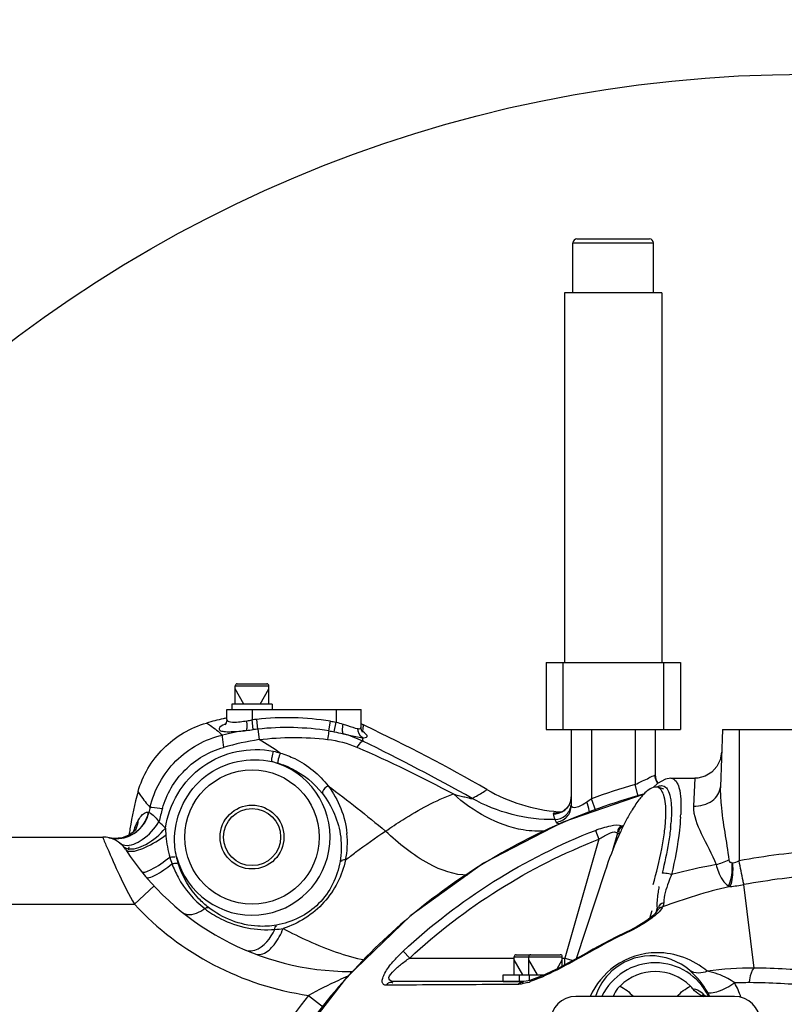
# Model space of a CAD drawing. Header units: millimetres. Extents: x 0 to 11890, y 0 to 8410.
# Tile 65 of 130: x 6290 to 6517, y 1920 to 2213. Entities that reach past the tile are written whole.
import ezdxf

# ---------------------------------------------------------------- set-up
doc = ezdxf.new("R2010")
doc.units = ezdxf.units.MM
doc.header["$LTSCALE"] = 653.95
doc.layers.get('0').update_dxf_attribs({"linetype": 'CONTINUOUS'})
for name, color, linetype in [('304103000010DXF_CONTINUOUS_LINE', 7, 'CONTINUOUS'), ('304103000011DXF_CONTINUOUS_LINE', 7, 'CONTINUOUS'), ('304104000090DXF_CONTINUOUS_LINE', 7, 'CONTINUOUS'), ('304104000091DXF_CONTINUOUS_LINE', 7, 'CONTINUOUS'), ('304105000422DXF_CONTINUOUS_LINE', 7, 'CONTINUOUS'), ('501023000001DXF_CONTINUOUS_LINE', 7, 'CONTINUOUS'), ('501023000027DXF_CONTINUOUS_LINE', 7, 'CONTINUOUS'), ('501023000270DXF_CONTINUOUS_LINE', 7, 'CONTINUOUS'), ('501038000002DXF_CONTINUOUS_LINE', 7, 'CONTINUOUS'), ('504021000002DXF_CONTINUOUS_LINE', 7, 'CONTINUOUS'), ('JISHUZILIAO_DXF_DIMENSION', 7, 'CONTINUOUS')]:
    doc.layers.add(name, color=color, linetype=linetype)
doc.styles.get("Standard").update_dxf_attribs({"font": 'txt', "width": 0.7})
doc.dimstyles.new('DIMSTYLE_5', dxfattribs={"dimtxt": 85, "dimasz": 60, "dimexe": 1, "dimexo": 0, "dimgap": 4.25, "dimtad": 0, "dimtih": 1, "dimtoh": 1, "dimdec": 1, "dimdsep": 46, "dimtxsty": 'Standard', "dimblk": '_FILLED', "dimblk1": '_FILLED', "dimblk2": '_FILLED', "dimcen": 0.09, "dimclrt": 5, "dimazin": 2, "dimtp": 0.5, "dimtm": 0.5, "dimtfac": 1, "dimtdec": 4, "dimtofl": 0, "dimtmove": 0, "dimatfit": 3, "dimldrblk": '_FILLED', "dimfxl": 1, "dimtolj": 1, "dimarcsym": 0})

# ---------------------------------------------------------------- blocks, each defined once
blk = doc.blocks.new('*D7')
at = {"layer": 'JISHUZILIAO_DXF_DIMENSION', "color": 2, "linetype": 'Continuous', "transparency": 16777216}
for start, end in [(100.6245, 170), (0, 68.9807)]:
    blk.add_arc((6523.72, 1804.68), 571.22, start, end, dxfattribs=at)
for points in [[(5964.94, 1964.58), (5961.17, 1903.87), (5984.42, 1960.08)], [(7081.8, 1864.07), (7094.94, 1804.68), (7101.77, 1865.12)]]:
    blk.add_solid(points, dxfattribs=at)
blk = doc.blocks.new('_FILLED')
at = {"color": 0, "linetype": 'ByBlock'}
blk.add_solid([(0, 0), (-1, 0.1667), (-1, -0.1667)], dxfattribs=at)

msp = doc.modelspace()

# ---------------------------------------------------------------- linework, layer by layer
at = {"color": 2, "linetype": 'Continuous'}
msp.add_circle((6523.715, 1804.677), 392, dxfattribs=at)
at = {"layer": '304103000010DXF_CONTINUOUS_LINE', "color": 7, "linetype": 'Continuous'}
for p, q in [((6498.715, 2001.677), (6498.119, 1984.585)), ((6498.715, 2001.677), (6548.715, 2001.677)), ((6483.406, 1987.177), (6490.484, 1987.177)), ((6479.398, 1985.61), (6478.155, 1984.389)), ((6479.127, 1947.488), (6479.123, 1947.48)), ((6439.549, 1926.677), (6400.787, 1926.677))]:
    msp.add_line(p, q, dxfattribs=at)
at = {"layer": '304103000010DXF_CONTINUOUS_LINE', "color": 9, "linetype": 'Continuous'}
for p, q in [((6503.715, 2001.677), (6503.715, 1962.598)), ((6490.484, 1987.177), (6490.123, 1978.901)), ((6468.856, 1973.029), (6469.319, 1973.148)), ((6468.856, 1973.029), (6469.322, 1973.138)), ((6461.936, 1969.015), (6451.803, 1933.677)), ((6460.903, 1971.676), (6461.936, 1969.015)), ((6467.511, 1970.859), (6466.035, 1965.71)), ((6500.57, 1955.151), (6500.664, 1954.895)), ((6500.972, 1954.966), (6500.664, 1954.895)), ((6508.176, 1930.686), (6505.113, 1955.53)), ((6479.278, 1948.577), (6478.871, 1947.157)), ((6470.205, 1941.174), (6470.108, 1941.378)), ((6403.723, 1935.742), (6405.65, 1933.677)), ((6460.416, 1936.083), (6460.301, 1936.286)), ((6405.65, 1933.677), (6436.746, 1933.677)), ((6451.069, 1933.677), (6451.803, 1933.677)), ((6451.803, 1933.677), (6454.292, 1932.963))]:
    msp.add_line(p, q, dxfattribs=at)
at = {"layer": '304103000010DXF_CONTINUOUS_LINE', "color": 7, "linetype": 'Continuous'}
for points in [[(6498.479, 1994.895), (6498.078, 1992.663), (6497.067, 1990.633), (6495.528, 1988.968), (6493.582, 1987.802), (6491.388, 1987.229), (6490.484, 1987.177)], [(6483.405, 1987.177), (6481.804, 1986.921), (6479.398, 1985.61)], [(6475.401, 1982.476), (6451.254, 1974.121), (6427.626, 1961.892), (6406, 1946.384), (6386.831, 1927.921), (6370.519, 1906.888), (6357.404, 1883.723), (6347.76, 1858.909), (6341.79, 1832.964)], [(6479.123, 1947.48), (6479.053, 1947.372), (6478.594, 1946.831), (6477.749, 1946.051), (6476.579, 1945.141), (6475.124, 1944.15), (6473.399, 1943.101), (6471.381, 1942.005), (6470.108, 1941.378)], [(6470.108, 1941.378), (6467.241, 1939.986), (6463.191, 1937.885), (6460.301, 1936.286)], [(6460.301, 1936.286), (6458.791, 1935.434), (6456.327, 1934.067), (6454.038, 1932.825), (6451.865, 1931.677), (6449.786, 1930.614), (6447.812, 1929.645), (6445.957, 1928.785), (6444.242, 1928.049), (6442.701, 1927.457), (6441.391, 1927.031), (6440.344, 1926.774), (6439.634, 1926.68), (6439.548, 1926.677)]]:
    msp.add_lwpolyline(points, dxfattribs=at)
at = {"layer": '304103000010DXF_CONTINUOUS_LINE', "color": 9, "linetype": 'Continuous'}
for points in [[(6501.66, 1961.975), (6501.709, 1961.981), (6501.76, 1961.989), (6501.812, 1961.999)], [(6500.57, 1955.151), (6500.702, 1955.083), (6500.836, 1955.021), (6500.972, 1954.966)]]:
    msp.add_lwpolyline(points, dxfattribs=at)
for centre, radius, start, end in [((6481.243, 1980.921), 4.165, 115.1687, 116.84244), ((6426.808, 1979.306), 59.569, 356.40883, 357.17715), ((6424.517, 1978.602), 59.091, 354.20266, 355.26056), ((6542.551, 1753.474), 212.699, 94.0893, 100.52036), ((6535.483, 1757.281), 207.828, 100.71284, 104.46831), ((6541.912, 1755.393), 203.492, 93.94566, 100.41866), ((6530.018, 1945.513), 51.035, 169.59068, 169.83722), ((6531.584, 1945.225), 52.628, 169.28544, 169.59041), ((6532.852, 1808.758), 146.487, 115.31944, 119.63594), ((6552.822, 1925.492), 101.351, 175.3676, 176.56274), ((6507.991, 1829.39), 101.296, 89.89505, 97.81121), ((6506.764, 1735.536), 195.155, 84.01144, 89.58535), ((6433.291, 1950.662), 25.389, 287.19438, 288.97403), ((6506.435, 1833.207), 93.145, 89.76092, 92.49577), ((6480.881, 1914.261), 24.621, 18.34429, 29.17772), ((6506.034, 1742.56), 183.793, 84.02343, 89.75386), ((6478.112, 1914.736), 18.414, 24.23117, 28.18041)]:
    msp.add_arc(centre, radius, start, end, dxfattribs=at)
for points, knots in [([(6483.42, 1987.177), (6484.64, 1987.177), (6486.096, 1984.295), (6486.355, 1980.669), (6486.38, 1977.904), (6486.305, 1976.372)], [0, 0, 0, 0, 0.3122863, 0.6072877, 1, 1, 1, 1]), ([(6482.061, 1984.298), (6482.196, 1984.149), (6482.774, 1983.337), (6483.053, 1982.355), (6483.212, 1981.582)], [0, 0, 0, 0, 0.2031966, 1, 1, 1, 1]), ([(6490.123, 1978.901), (6492.059, 1978.871), (6495.747, 1979.643), (6498.063, 1983.006), (6498.119, 1984.585)], [0, 0, 0, 0, 0.5506477, 1, 1, 1, 1]), ([(6498.119, 1984.585), (6498.057, 1982.829), (6498.467, 1975.525), (6499.948, 1968.369), (6500.675, 1962.883)], [0, 0, 0, 0, 0.2410436, 1, 1, 1, 1]), ([(6475.171, 1982.402), (6457.18, 1977.459), (6422.485, 1961.957), (6380.002, 1924.229), (6350.761, 1875.512), (6341.918, 1838.555), (6340.372, 1819.961)], [0, 0, 0, 0, 0.2499958, 0.4999931, 0.7499913, 1, 1, 1, 1]), ([(6483.212, 1981.582), (6483.32, 1981.061), (6483.683, 1978.454), (6483.579, 1975.807), (6483.407, 1973.719)], [0, 0, 0, 0, 0.2026293, 1, 1, 1, 1]), ([(6490.123, 1978.901), (6490.001, 1976.072), (6492.614, 1970.028), (6495.585, 1964.656), (6496.85, 1961.486)], [0, 0, 0, 0, 0.4534684, 1, 1, 1, 1]), ([(6486.26, 1975.575), (6486.179, 1974.288), (6485.642, 1968.551), (6484.57, 1962.873), (6483.558, 1958.517)], [0, 0, 0, 0, 0.2237354, 1, 1, 1, 1]), ([(6460.903, 1971.676), (6462.381, 1972.25), (6464.924, 1972.989), (6467.807, 1973.449), (6468.856, 1973.029)], [0, 0, 0, 0, 0.5838804, 1, 1, 1, 1]), ([(6468.856, 1973.029), (6468.33, 1972.783), (6467.487, 1972.284), (6467.508, 1971.424), (6467.564, 1971.214)], [0, 0, 0, 0, 0.7284791, 1, 1, 1, 1]), ([(6469.081, 1972.729), (6468.587, 1972.522), (6467.8, 1972.006), (6467.896, 1971.214), (6467.959, 1971.021)], [0, 0, 0, 0, 0.7244425, 1, 1, 1, 1]), ([(6468.856, 1973.029), (6468.922, 1973.015), (6469.046, 1972.986), (6469.17, 1972.953), (6469.227, 1972.937)], [0, 0, 0, 0, 0.5288231, 1, 1, 1, 1]), ([(6461.936, 1969.015), (6462.846, 1969.642), (6464.394, 1970.509), (6466.465, 1971.417), (6467.189, 1971.069)], [0, 0, 0, 0, 0.579187, 1, 1, 1, 1]), ([(6467.189, 1971.069), (6467.254, 1971.038), (6467.367, 1970.976), (6467.47, 1970.898), (6467.511, 1970.859)], [0, 0, 0, 0, 0.5619406, 1, 1, 1, 1]), ([(6467.511, 1970.859), (6467.603, 1970.798), (6467.822, 1970.711), (6468.054, 1970.724), (6468.167, 1970.747)], [0, 0, 0, 0, 0.4893386, 1, 1, 1, 1]), ([(6496.85, 1961.486), (6497.047, 1960.759), (6497.8, 1958.456), (6499.048, 1955.953), (6500.57, 1955.151)], [0, 0, 0, 0, 0.3044111, 1, 1, 1, 1]), ([(6500.57, 1955.151), (6500.789, 1955.528), (6501.613, 1957.717), (6501.721, 1960.093), (6501.66, 1961.975)], [0, 0, 0, 0, 0.1879317, 1, 1, 1, 1]), ([(6500.675, 1962.883), (6500.708, 1962.638), (6500.721, 1962.092), (6501.363, 1962.031), (6501.511, 1962.163)], [0, 0, 0, 0, 0.5554645, 1, 1, 1, 1]), ([(6500.972, 1954.966), (6501.474, 1955.803), (6501.893, 1958.239), (6501.913, 1960.599), (6501.812, 1961.999)], [0, 0, 0, 0, 0.4102023, 1, 1, 1, 1]), ([(6505.113, 1955.53), (6505.032, 1955.902), (6504.55, 1958.255), (6504.095, 1960.612), (6503.715, 1962.597)], [0, 0, 0, 0, 0.1584491, 1, 1, 1, 1]), ([(6480.974, 1958.977), (6480.933, 1958.978), (6480.862, 1958.977), (6480.791, 1958.971), (6480.76, 1958.965)], [0, 0, 0, 0, 0.5631344, 1, 1, 1, 1]), ([(6483.558, 1958.517), (6483.298, 1958.583), (6482.446, 1958.778), (6481.58, 1958.968), (6480.974, 1958.977)], [0, 0, 0, 0, 0.3069146, 1, 1, 1, 1]), ([(6483.558, 1958.517), (6483.251, 1957.749), (6482.256, 1955.032), (6481.276, 1952.197), (6481.258, 1950.116)], [0, 0, 0, 0, 0.2844082, 1, 1, 1, 1]), ([(6479.783, 1954.518), (6479.682, 1953.953), (6479.372, 1951.991), (6479.16, 1949.987), (6479.278, 1948.577)], [0, 0, 0, 0, 0.2886356, 1, 1, 1, 1]), ([(6480.913, 1948.888), (6480.828, 1948.703), (6480.323, 1947.859), (6479.609, 1947.166), (6479.027, 1946.655)], [0, 0, 0, 0, 0.2080105, 1, 1, 1, 1]), ([(6479.027, 1946.655), (6478.449, 1946.147), (6475.693, 1944.033), (6472.644, 1942.328), (6470.205, 1941.174)], [0, 0, 0, 0, 0.2218191, 1, 1, 1, 1]), ([(6398.739, 1925.603), (6398.445, 1925.602), (6397.817, 1925.684), (6397.327, 1926.638), (6397.612, 1927.858), (6398.568, 1929.941), (6400.651, 1932.677), (6402.633, 1934.725), (6403.723, 1935.742)], [0, 0, 0, 0, 0.0676607, 0.1297442, 0.2198024, 0.3449175, 0.6577826, 1, 1, 1, 1]), ([(6460.416, 1936.083), (6457.217, 1934.263), (6451.051, 1930.893), (6444.721, 1927.742), (6441.546, 1926.653)], [0, 0, 0, 0, 0.5230484, 1, 1, 1, 1]), ([(6494.224, 1929.746), (6490.17, 1933.202), (6480.125, 1937.012), (6466.42, 1932.561), (6460.931, 1925.794), (6459.36, 1922.268)], [0, 0, 0, 0, 0.392286, 0.7157351, 1, 1, 1, 1]), ([(6489.03, 1929.944), (6485.864, 1932.768), (6477.208, 1936.003), (6465.846, 1931.356), (6461.859, 1925.121), (6460.929, 1922.27)], [0, 0, 0, 0, 0.3757612, 0.7343452, 1, 1, 1, 1]), ([(6400.787, 1926.677), (6400.3, 1926.677), (6398.766, 1927.488), (6400.882, 1929.906), (6402.788, 1931.703), (6404.69, 1933.051), (6405.65, 1933.677)], [0, 0, 0, 0, 0.1402034, 0.3586596, 0.6702418, 1, 1, 1, 1]), ([(6494.343, 1923.432), (6493.897, 1924.264), (6492.41, 1926.664), (6490.425, 1928.701), (6489.03, 1929.944)], [0, 0, 0, 0, 0.3355051, 1, 1, 1, 1]), ([(6502.379, 1926.264), (6501.735, 1926.788), (6499.206, 1928.386), (6496.325, 1929.323), (6494.224, 1929.746)], [0, 0, 0, 0, 0.2789731, 1, 1, 1, 1]), ([(6506.823, 1926.352), (6506.832, 1926.793), (6506.963, 1928.3), (6507.427, 1929.899), (6508.176, 1930.686)], [0, 0, 0, 0, 0.2890264, 1, 1, 1, 1]), ([(6398.739, 1925.603), (6398.967, 1925.908), (6399.391, 1926.562), (6400.307, 1926.55), (6400.581, 1926.339)], [0, 0, 0, 0, 0.5235116, 1, 1, 1, 1]), ([(6437.815, 1925.832), (6434.295, 1925.809), (6421.269, 1925.726), (6408.244, 1925.652), (6398.739, 1925.603)], [0, 0, 0, 0, 0.2702757, 1, 1, 1, 1]), ([(6502.379, 1926.264), (6500.859, 1925.201), (6498.489, 1923.975), (6495.847, 1923.184), (6494.58, 1923.153), (6494.343, 1923.432)], [0, 0, 0, 0, 0.636004, 0.8743889, 1, 1, 1, 1])]:
    msp.add_open_spline(points, degree=3, knots=knots, dxfattribs=at)
for points in [[(6479.472, 1984.691), (6479.823, 1984.856), (6480.21, 1984.975), (6480.597, 1984.979)], [(6480.597, 1984.979), (6481.136, 1984.986), (6481.702, 1984.698), (6482.061, 1984.298)], [(6483.306, 1972.633), (6483.151, 1971.097), (6482.939, 1969.567), (6482.688, 1968.044)], [(6403.723, 1935.742), (6420.173, 1951.109), (6439.92, 1963.522), (6460.903, 1971.676)], [(6405.65, 1933.677), (6421.845, 1948.793), (6441.283, 1961), (6461.936, 1969.015)], [(6482.688, 1968.044), (6482.186, 1964.992), (6481.527, 1961.963), (6480.76, 1958.965)], [(6496.85, 1961.486), (6498.148, 1961.884), (6499.43, 1962.343), (6500.675, 1962.883)], [(6501.812, 1961.999), (6502.444, 1962.127), (6503.098, 1962.288), (6503.635, 1962.645)], [(6500.664, 1954.895), (6493.962, 1953.333), (6487.359, 1951.296), (6480.913, 1948.888)], [(6500.972, 1954.966), (6502.36, 1955.083), (6503.743, 1955.276), (6505.113, 1955.53)], [(6479.278, 1948.577), (6479.261, 1948.213), (6479.264, 1947.826), (6479.108, 1947.497)], [(6480.913, 1948.888), (6480.174, 1948.724), (6479.435, 1948.178), (6479.127, 1947.487)], [(6481.258, 1950.116), (6480.578, 1949.939), (6479.508, 1949.35), (6479.715, 1948.679)], [(6481.258, 1950.116), (6481.254, 1949.691), (6481.14, 1949.247), (6480.913, 1948.888)], [(6494.224, 1929.746), (6492.656, 1929.009), (6490.491, 1929.013), (6489.03, 1929.944)], [(6437.815, 1925.832), (6438.177, 1926.257), (6438.951, 1926.74), (6439.391, 1926.397)], [(6439.134, 1925.981), (6438.7, 1925.897), (6438.257, 1925.835), (6437.815, 1925.832)], [(6440.797, 1926.408), (6440.25, 1926.239), (6439.696, 1926.089), (6439.134, 1925.981)]]:
    msp.add_open_spline(points, degree=3, dxfattribs=at)
at = {"layer": '304103000011DXF_CONTINUOUS_LINE', "color": 7, "linetype": 'Continuous'}
for p, q in [((6351.215, 2004.665), (6351.215, 2007.677)), ((6351.218, 2007.677), (6391.213, 2007.677)), ((6391.215, 2002.257), (6391.215, 2007.677)), ((6392.469, 2002.754), (6391.868, 2003.037)), ((6392.463, 2002.741), (6391.868, 2003.037)), ((6453.715, 2001.677), (6453.715, 1979.022)), ((6478.715, 2001.677), (6478.715, 1988.178)), ((6228.715, 1969.677), (6314.299, 1969.677)), ((6316.109, 1969.47), (6316.15, 1969.46)), ((6316.109, 1969.47), (6316.151, 1969.46)), ((6388.055, 1929.677), (6388.654, 1929.677))]:
    msp.add_line(p, q, dxfattribs=at)
at = {"layer": '304103000011DXF_CONTINUOUS_LINE', "color": 9, "linetype": 'Continuous'}
for p, q in [((6358.715, 2007.677), (6358.715, 2004.549)), ((6383.715, 2007.677), (6383.715, 2003.868)), ((6359.081, 2001.642), (6358.715, 2004.549)), ((6360.442, 2001.801), (6360.127, 2004.714)), ((6381.562, 2001.286), (6382.02, 2004.172)), ((6360.442, 2001.801), (6360.786, 1998.67)), ((6383.142, 2001.003), (6383.715, 2003.868)), ((6459.715, 2001.677), (6459.715, 1981.088)), ((6472.715, 2001.677), (6472.715, 1985.276)), ((6473.675, 1981.879), (6472.715, 1985.276)), ((6461.017, 1977.499), (6459.715, 1981.088)), ((6327.929, 1977.057), (6328.022, 1977.032)), ((6333.062, 1970.321), (6333.093, 1969.91)), ((6329.533, 1955.132), (6323.681, 1949.677)), ((6228.715, 1949.677), (6323.681, 1949.677)), ((6388.055, 1929.677), (6388.055, 1929.1)), ((6375.526, 1922.574), (6379.952, 1919.052))]:
    msp.add_line(p, q, dxfattribs=at)
at = {"layer": '304103000011DXF_CONTINUOUS_LINE', "color": 7, "linetype": 'Continuous'}
for points in [[(6351.216, 2004.665), (6351.213, 2004.552), (6351.008, 2003.655), (6350.701, 2003.151), (6350.596, 2003.041)], [(6391.579, 2000.96), (6391.609, 2000.927), (6391.522, 2001.057), (6391.317, 2001.539), (6391.215, 2002.257)], [(6453.547, 1980.326), (6453.105, 1979.227), (6452.448, 1978.301), (6451.667, 1977.601), (6450.881, 1977.144), (6450.232, 1976.905), (6449.876, 1976.825), (6449.833, 1976.819)], [(6323.363, 1971.105), (6322.062, 1970.221), (6320.075, 1969.473), (6317.606, 1969.256), (6316.15, 1969.46)], [(6324.091, 1971.863), (6324.105, 1971.887), (6323.986, 1971.733), (6323.363, 1971.105)]]:
    msp.add_lwpolyline(points, dxfattribs=at)
for radius in [20, 9.5, 8.5]:
    msp.add_circle((6358.715, 1969.677), radius, dxfattribs=at)
for centre, radius, start, end in [((6369.71, 1917.664), 89.381, 102.64274, 105.92958), ((6369.806, 1917.252), 89.804, 102.01462, 102.64477), ((6374.968, 1967.149), 39.668, 65.23472, 65.7991), ((6374.977, 1967.17), 39.645, 64.78294, 65.23471), ((6178.745, 1550.498), 500.213, 60.02678, 64.70582), ((6483.715, 1988.388), 5, 182.38011, 212.91823), ((6411.431, 1958.489), 90.109, 164.07491, 171.27917), ((6453.984, 2028.048), 51, 265.38517, 266.6844), ((6411.483, 1958.481), 90.162, 171.27899, 172.50163), ((6314.299, 1961.677), 8, 33.05573, 90), ((6388.055, 2009.677), 80, 213.05573, 270)]:
    msp.add_arc(centre, radius, start, end, dxfattribs=at)
at = {"layer": '304103000011DXF_CONTINUOUS_LINE', "color": 9, "linetype": 'Continuous'}
for centre, radius, start, end in [((6368.919, 1923.413), 81.775, 96.17177, 97.1676), ((6369.032, 1922.047), 83.145, 81.01339, 96.14847), ((6370.814, 1908.755), 93.659, 98.48312, 102.91302), ((6355.572, 1993.11), 11.281, 115.25371, 116.75809), ((6369.202, 1920.835), 81.439, 96.17481, 97.13895), ((6369.061, 1921.883), 80.382, 81.05343, 96.15535), ((6384.576, 1992.355), 11.249, 51.43805, 52.27623), ((6404.045, 2000.31), 12.485, 174.96354, 176.13796), ((6403.541, 2000.357), 11.979, 171.76946, 174.97703), ((6402.724, 2000.479), 11.153, 166.74257, 171.78811), ((6375.685, 1904.847), 94.999, 99.02286, 105.53555), ((6150.87, 1657.849), 400.28, 57.29736, 58.37065), ((6376.017, 1965.482), 36.3, 64.39869, 74.18838), ((6392.218, 2003.066), 2.017, 247.36378, 251.78391), ((6383.222, 1990.35), 13.662, 51.63736, 52.24204), ((6407.373, 2000.377), 15.818, 184.11221, 187.84561), ((6102.505, 1406.967), 658.189, 60.740506, 63.93537), ((6358.715, 1969.677), 23.229, 194.75877, 75.24024), ((6523.715, 1804.677), 187.661, 105.7694, 109.94025), ((6483.716, 1988.18), 5.001, 204.72472, 210.78846), ((6448.696, 1981.615), 5.019, 341.19061, 359.9239), ((6421.665, 1957.149), 95.731, 167.10704, 168.0124), ((6426.43, 1951.985), 97.971, 164.50883, 166.90895), ((6451.018, 1939.227), 37.655, 91.48896, 91.73503), ((6348.955, 1962.153), 27.163, 158.62506, 158.96508), ((6347.777, 1962.616), 25.897, 157.61796, 158.63041), ((6317.424, 1975.202), 7.451, 333.21444, 335.60286), ((6317.739, 1958.466), 20.561, 42.38722, 49.82163), ((6318.378, 1978.846), 9.646, 256.65452, 269.05912), ((6350.721, 1961.481), 29.052, 158.97888, 160.55255), ((6318.267, 1979.126), 9.949, 308.35961, 311.5531), ((6359.851, 1968.149), 27.237, 348.81506, 5.49325), ((6367.279, 1956.691), 46.304, 167.47388, 168.51649), ((6455.53, 2023.332), 151.027, 205.50401, 209.18893), ((6388.055, 2009.677), 88, 222.98589, 261.81473), ((6358.046, 1939.031), 3.244, 247.04802, 259.23835), ((6523.715, 1804.677), 189.367, 141.49497, 175.44607)]:
    msp.add_arc(centre, radius, start, end, dxfattribs=at)
for points, knots in [([(6351.216, 2004.665), (6351.216, 2004.057), (6354.236, 2003.718), (6355.752, 2004.079), (6357.172, 2004.296)], [0, 0, 0, 0, 0.2972204, 1, 1, 1, 1]), ([(6356.997, 2001.389), (6357.221, 2001.669), (6357.241, 2002.744), (6357.237, 2003.68), (6357.172, 2004.296)], [0, 0, 0, 0, 0.366249, 1, 1, 1, 1]), ([(6345.179, 2003.613), (6345.567, 2003.38), (6347.223, 2002.313), (6348.761, 2001.067), (6349.884, 2000.045)], [0, 0, 0, 0, 0.2294331, 1, 1, 1, 1]), ([(6350.493, 2003.184), (6349.916, 2002.892), (6348.873, 2002.585), (6348.972, 2001.391), (6349.867, 2001.161), (6350.998, 2001.02), (6353.494, 2001.043), (6355.518, 2001.23), (6356.997, 2001.389)], [0, 0, 0, 0, 0.1852855, 0.2290718, 0.2972991, 0.4124019, 0.5736685, 1, 1, 1, 1]), ([(6381.562, 2001.286), (6381.548, 2001.159), (6381.441, 2000.306), (6381.317, 1999.455), (6381.211, 1998.731)], [0, 0, 0, 0, 0.1485625, 1, 1, 1, 1]), ([(6385.908, 2000.408), (6385.664, 2000.669), (6385.633, 2001.753), (6385.723, 2002.661), (6385.843, 2003.252)], [0, 0, 0, 0, 0.3720833, 1, 1, 1, 1]), ([(6385.843, 2003.252), (6386.279, 2003.118), (6387.732, 2002.67), (6389.168, 2002.133), (6390.216, 2001.938)], [0, 0, 0, 0, 0.299516, 1, 1, 1, 1]), ([(6390.216, 2001.938), (6390.359, 2001.911), (6390.691, 2001.827), (6391.215, 2002.032), (6391.215, 2002.257)], [0, 0, 0, 0, 0.392551, 1, 1, 1, 1]), ([(6328.348, 1978.509), (6329.565, 1983.643), (6334.962, 1993.43), (6344.749, 1998.828), (6349.884, 2000.045)], [0, 0, 0, 0, 0.4999401, 1, 1, 1, 1]), ([(6349.884, 2000.045), (6349.853, 1999.877), (6349.857, 1998.637), (6350.063, 1997.421), (6350.241, 1996.375)], [0, 0, 0, 0, 0.1385947, 1, 1, 1, 1]), ([(6385.908, 2000.408), (6386.487, 2000.282), (6388.378, 1999.874), (6390.261, 1999.39), (6391.595, 1999.243)], [0, 0, 0, 0, 0.3062839, 1, 1, 1, 1]), ([(6391.595, 1999.243), (6392.065, 1999.181), (6393.891, 1999.434), (6392.217, 2000.654), (6391.701, 2001.062)], [0, 0, 0, 0, 0.4190797, 1, 1, 1, 1]), ([(6332.018, 1978.152), (6333.203, 1982.429), (6337.927, 1990.465), (6345.963, 1995.189), (6350.241, 1996.375)], [0, 0, 0, 0, 0.4999473, 1, 1, 1, 1]), ([(6332.926, 1972.327), (6333.927, 1979.429), (6342.138, 1993.352), (6358.047, 1996.672), (6365.035, 1995.206)], [0, 0, 0, 0, 0.5011195, 1, 1, 1, 1]), ([(6391.703, 1998.218), (6391.577, 1998.18), (6390.839, 1997.726), (6390.327, 1997.02), (6389.903, 1996.439)], [0, 0, 0, 0, 0.1547168, 1, 1, 1, 1]), ([(6335.674, 1969.677), (6335.87, 1976.444), (6342.698, 1990.521), (6358.055, 1993.666), (6364.633, 1992.139)], [0, 0, 0, 0, 0.5006055, 1, 1, 1, 1]), ([(6365.035, 1995.206), (6364.813, 1994.615), (6364.665, 1993.655), (6364.388, 1992.467), (6364.633, 1992.139)], [0, 0, 0, 0, 0.6066666, 1, 1, 1, 1]), ([(6367.133, 1994.678), (6366.854, 1994.114), (6366.62, 1993.172), (6366.293, 1991.975), (6366.539, 1991.643)], [0, 0, 0, 0, 0.6037663, 1, 1, 1, 1]), ([(6367.133, 1994.678), (6368.598, 1994.242), (6374.034, 1992.136), (6378.759, 1988.284), (6381.38, 1984.89)], [0, 0, 0, 0, 0.2627529, 1, 1, 1, 1]), ([(6366.539, 1991.643), (6367.892, 1991.233), (6372.886, 1989.27), (6377.224, 1985.734), (6379.658, 1982.637)], [0, 0, 0, 0, 0.2641338, 1, 1, 1, 1]), ([(6472.715, 1985.275), (6473.439, 1985.649), (6474.764, 1986.358), (6476.753, 1987.143), (6477.722, 1987.897), (6478.715, 1987.99), (6478.715, 1988.178)], [0, 0, 0, 0, 0.3662464, 0.688157, 0.9150438, 1, 1, 1, 1]), ([(6381.38, 1984.89), (6380.658, 1984.544), (6379.789, 1983.833), (6379.61, 1982.81), (6379.658, 1982.637)], [0, 0, 0, 0, 0.8166668, 1, 1, 1, 1]), ([(6424.205, 1981.181), (6424.648, 1981.412), (6426.165, 1982.226), (6427.653, 1983.104), (6428.649, 1983.812)], [0, 0, 0, 0, 0.290454, 1, 1, 1, 1]), ([(6324.78, 1983.213), (6325.013, 1982.826), (6326.08, 1981.169), (6327.325, 1979.631), (6328.348, 1978.509)], [0, 0, 0, 0, 0.2294359, 1, 1, 1, 1]), ([(6398.456, 1971.444), (6400.146, 1972.605), (6406.567, 1976.807), (6413.343, 1980.613), (6418.647, 1982.511)], [0, 0, 0, 0, 0.2668324, 1, 1, 1, 1]), ([(6418.647, 1982.511), (6419.677, 1982.233), (6421.209, 1981.755), (6423.02, 1981.436), (6423.895, 1981.054), (6424.205, 1981.181)], [0, 0, 0, 0, 0.5594927, 0.8243025, 1, 1, 1, 1]), ([(6446.336, 1971.495), (6444.042, 1971.31), (6433.855, 1971.831), (6424.453, 1977.309), (6418.647, 1982.511)], [0, 0, 0, 0, 0.2279107, 1, 1, 1, 1]), ([(6328.348, 1978.509), (6328.516, 1978.54), (6329.756, 1978.536), (6330.972, 1978.33), (6332.018, 1978.152)], [0, 0, 0, 0, 0.1385953, 1, 1, 1, 1]), ([(6448.347, 1976.632), (6449.42, 1976.553), (6451.683, 1977.124), (6453.1, 1978.979), (6453.447, 1979.996)], [0, 0, 0, 0, 0.5003017, 1, 1, 1, 1]), ([(6448.851, 1974.861), (6449.978, 1974.892), (6452.281, 1975.766), (6453.465, 1977.927), (6453.649, 1979.038)], [0, 0, 0, 0, 0.500332, 1, 1, 1, 1]), ([(6449.219, 1974.09), (6450.408, 1974.209), (6452.778, 1975.364), (6453.715, 1977.833), (6453.715, 1979.022)], [0, 0, 0, 0, 0.5014419, 1, 1, 1, 1]), ([(6453.715, 1979.022), (6453.715, 1978.913), (6453.87, 1978.648), (6454.146, 1978.571), (6454.303, 1978.545)], [0, 0, 0, 0, 0.4077747, 1, 1, 1, 1]), ([(6454.303, 1978.545), (6454.554, 1978.505), (6456.051, 1978.636), (6457.347, 1979.475), (6458.349, 1980.164)], [0, 0, 0, 0, 0.1732288, 1, 1, 1, 1]), ([(6459.196, 1976.837), (6459.17, 1977.076), (6458.984, 1978.207), (6458.652, 1979.31), (6458.348, 1980.163)], [0, 0, 0, 0, 0.209674, 1, 1, 1, 1]), ([(6316.15, 1969.46), (6318.598, 1968.903), (6324.209, 1969.872), (6327.369, 1974.573), (6327.929, 1977.057)], [0, 0, 0, 0, 0.4963684, 1, 1, 1, 1]), ([(6324.863, 1974.632), (6325.103, 1975.058), (6325.756, 1976.144), (6327.107, 1977.281), (6327.929, 1977.057)], [0, 0, 0, 0, 0.365098, 1, 1, 1, 1]), ([(6328.022, 1977.032), (6328.173, 1976.927), (6329.395, 1976.277), (6330.386, 1975.201), (6331.005, 1974.175)], [0, 0, 0, 0, 0.1334585, 1, 1, 1, 1]), ([(6449.877, 1976.865), (6449.488, 1976.853), (6449.169, 1976.816), (6448.312, 1976.76), (6448.347, 1976.632)], [0, 0, 0, 0, 0.7464617, 1, 1, 1, 1]), ([(6320.826, 1967.245), (6322.616, 1966.986), (6326.851, 1969.027), (6329.698, 1972.137), (6331.005, 1974.175)], [0, 0, 0, 0, 0.4274872, 1, 1, 1, 1]), ([(6321.582, 1966.266), (6323.405, 1965.814), (6327.98, 1967.559), (6331.315, 1970.38), (6332.926, 1972.327)], [0, 0, 0, 0, 0.4263739, 1, 1, 1, 1]), ([(6448.851, 1974.861), (6448.902, 1974.749), (6449.025, 1974.492), (6449.148, 1974.235), (6449.219, 1974.09)], [0, 0, 0, 0, 0.4338177, 1, 1, 1, 1]), ([(6449.219, 1974.09), (6449.245, 1974.035), (6449.587, 1973.752), (6450.037, 1973.718), (6450.397, 1973.684)], [0, 0, 0, 0, 0.1458623, 1, 1, 1, 1]), ([(6314.299, 1969.677), (6314.614, 1968.565), (6316.395, 1964.813), (6317.937, 1960.988), (6319.22, 1958.303)], [0, 0, 0, 0, 0.279705, 1, 1, 1, 1]), ([(6321.887, 1965.518), (6323.514, 1965.185), (6327.659, 1966.832), (6331.122, 1968.833), (6333.062, 1970.321)], [0, 0, 0, 0, 0.4045299, 1, 1, 1, 1]), ([(6386.57, 1962.866), (6387.555, 1963.653), (6391.413, 1966.654), (6395.422, 1969.457), (6398.456, 1971.444)], [0, 0, 0, 0, 0.2578856, 1, 1, 1, 1]), ([(6422.922, 1958.345), (6418.924, 1958.309), (6409.685, 1961.785), (6402.352, 1967.702), (6398.456, 1971.444)], [0, 0, 0, 0, 0.42528, 1, 1, 1, 1]), ([(6325.825, 1959.403), (6326.034, 1959.145), (6327.296, 1959.305), (6329.989, 1960.617), (6332.496, 1962.31), (6334.225, 1963.663)], [0, 0, 0, 0, 0.1031087, 0.3170646, 1, 1, 1, 1]), ([(6334.225, 1963.663), (6334.432, 1963.71), (6334.743, 1963.814), (6336.006, 1963.877), (6335.756, 1963.705)], [0, 0, 0, 0, 0.4124601, 1, 1, 1, 1]), ([(6327.195, 1957.753), (6327.396, 1957.518), (6328.539, 1957.633), (6331.035, 1958.868), (6333.302, 1960.439), (6334.88, 1961.699)], [0, 0, 0, 0, 0.1047923, 0.3161859, 1, 1, 1, 1]), ([(6334.88, 1961.699), (6335.071, 1961.754), (6335.36, 1961.877), (6336.506, 1961.963), (6336.298, 1961.773)], [0, 0, 0, 0, 0.4136259, 1, 1, 1, 1]), ([(6334.88, 1961.699), (6335.385, 1960.337), (6337.677, 1955.281), (6341.412, 1950.904), (6344.641, 1948.396)], [0, 0, 0, 0, 0.2622479, 1, 1, 1, 1]), ([(6345.752, 1948.737), (6344.749, 1949.526), (6340.782, 1953.119), (6337.929, 1957.955), (6336.751, 1961.851)], [0, 0, 0, 0, 0.2386734, 1, 1, 1, 1]), ([(6384.921, 1962.439), (6384.114, 1957.808), (6379.698, 1948.695), (6370.585, 1944.279), (6365.953, 1943.471)], [0, 0, 0, 0, 0.4999703, 1, 1, 1, 1]), ([(6386.57, 1962.866), (6385.547, 1958.259), (6381.061, 1949.297), (6372.554, 1943.933), (6367.97, 1942.479)], [0, 0, 0, 0, 0.4952859, 1, 1, 1, 1]), ([(6386.57, 1962.866), (6386.399, 1962.88), (6386.042, 1962.957), (6385.144, 1962.684), (6385.314, 1962.454)], [0, 0, 0, 0, 0.3759975, 1, 1, 1, 1]), ([(6365.953, 1943.471), (6364.141, 1943.155), (6357.035, 1942.718), (6349.871, 1945.498), (6345.752, 1948.737)], [0, 0, 0, 0, 0.2597918, 1, 1, 1, 1]), ([(6338.186, 1947.134), (6338.558, 1946.884), (6340.8, 1946.135), (6343.143, 1947.352), (6344.641, 1948.396)], [0, 0, 0, 0, 0.1969571, 1, 1, 1, 1]), ([(6344.641, 1948.396), (6346.122, 1947.245), (6352.331, 1943.255), (6360.05, 1941.766), (6365.513, 1942.185)], [0, 0, 0, 0, 0.2551199, 1, 1, 1, 1]), ([(6357.44, 1935.844), (6358.118, 1935.714), (6361.813, 1936.221), (6364.253, 1939.607), (6365.513, 1942.185)], [0, 0, 0, 0, 0.1938661, 1, 1, 1, 1]), ([(6359.827, 1934.827), (6360.486, 1934.619), (6362.77, 1934.918), (6365.74, 1937.848), (6367.318, 1940.748), (6367.97, 1942.479)], [0, 0, 0, 0, 0.1736945, 0.5349181, 1, 1, 1, 1]), ([(6367.97, 1942.479), (6370.441, 1941.155), (6378.233, 1937.282), (6386.511, 1934.293), (6392.294, 1933.102)], [0, 0, 0, 0, 0.321958, 1, 1, 1, 1]), ([(6387.249, 1928.311), (6386.322, 1927.889), (6382.36, 1926.091), (6378.439, 1924.193), (6375.526, 1922.574)], [0, 0, 0, 0, 0.2340729, 1, 1, 1, 1])]:
    msp.add_open_spline(points, degree=3, knots=knots, dxfattribs=at)
for points in [[(6357.172, 2004.296), (6357.681, 2004.374), (6358.191, 2004.45), (6358.696, 2004.555)], [(6382.02, 2004.172), (6382.587, 2004.082), (6383.155, 2003.991), (6383.711, 2003.851)], [(6356.997, 2001.389), (6357.687, 2001.471), (6358.377, 2001.551), (6359.065, 2001.644)], [(6381.562, 2001.286), (6382.09, 2001.203), (6382.62, 2001.119), (6383.138, 2000.987)], [(6383.715, 2003.868), (6384.4, 2003.676), (6385.091, 2003.502), (6385.758, 2003.256)], [(6391.595, 1999.243), (6390.717, 1999.74), (6390.182, 2000.929), (6390.216, 2001.938)], [(6360.786, 1998.67), (6367.54, 1999.532), (6374.449, 1999.527), (6381.211, 1998.731)], [(6381.211, 1998.731), (6384.187, 1998.381), (6387.154, 1997.632), (6389.903, 1996.439)], [(6383.142, 2001.003), (6384.045, 2000.821), (6384.952, 2000.653), (6385.837, 2000.397)], [(6389.903, 1996.439), (6399.67, 1992.202), (6409.247, 1987.511), (6418.647, 1982.511)], [(6365.035, 1995.206), (6365.737, 1995.059), (6366.447, 1994.91), (6367.112, 1994.64)], [(6364.633, 1992.139), (6365.271, 1991.999), (6365.915, 1991.858), (6366.519, 1991.609)], [(6381.38, 1984.89), (6387.216, 1980.597), (6392.881, 1976.07), (6398.456, 1971.444)], [(6381.38, 1984.89), (6384.46, 1980.869), (6386.475, 1975.798), (6386.963, 1970.757)], [(6379.658, 1982.637), (6382.553, 1978.954), (6384.523, 1974.327), (6385.095, 1969.677)], [(6448.851, 1974.861), (6440.371, 1974.751), (6431.597, 1977.024), (6424.205, 1981.181)], [(6458.349, 1980.164), (6458.797, 1980.472), (6459.246, 1980.781), (6459.705, 1981.073)], [(6324.866, 1971.68), (6326.416, 1973.054), (6327.565, 1975.012), (6328.022, 1977.032)], [(6448.347, 1976.632), (6448.508, 1976.04), (6448.674, 1975.449), (6448.851, 1974.861)], [(6323.831, 1972.478), (6324.134, 1973.214), (6324.472, 1973.938), (6324.863, 1974.632)], [(6324.21, 1972.124), (6324.566, 1972.911), (6324.788, 1973.771), (6324.863, 1974.632)], [(6332.926, 1972.327), (6332.976, 1971.658), (6333.013, 1970.988), (6333.067, 1970.32)], [(6318.22, 1969.201), (6320.411, 1969.164), (6322.723, 1969.964), (6324.441, 1971.324)], [(6333.093, 1969.91), (6333.264, 1967.8), (6333.629, 1965.693), (6334.225, 1963.663)], [(6336.253, 1963.76), (6335.805, 1965.69), (6335.617, 1967.696), (6335.674, 1969.677)], [(6385.095, 1969.677), (6385.39, 1967.282), (6385.336, 1964.817), (6384.921, 1962.439)], [(6319.38, 1967.856), (6319.784, 1967.524), (6320.308, 1967.319), (6320.826, 1967.245)], [(6320.245, 1967.028), (6320.589, 1966.647), (6321.084, 1966.389), (6321.582, 1966.266)], [(6321.004, 1966.041), (6321.19, 1965.754), (6321.552, 1965.587), (6321.887, 1965.518)], [(6334.225, 1963.663), (6334.42, 1963.004), (6334.617, 1962.34), (6334.91, 1961.718)], [(6336.751, 1961.851), (6336.561, 1962.48), (6336.37, 1963.116), (6336.29, 1963.768)], [(6344.641, 1948.396), (6344.955, 1948.623), (6345.379, 1948.842), (6345.752, 1948.737)], [(6365.513, 1942.185), (6365.517, 1942.543), (6365.651, 1943.371), (6365.946, 1943.169)], [(6365.513, 1942.185), (6366.337, 1942.255), (6367.167, 1942.33), (6367.972, 1942.519)]]:
    msp.add_open_spline(points, degree=3, dxfattribs=at)
at = {"layer": '304103000011DXF_CONTINUOUS_LINE', "color": 7, "linetype": 'Continuous'}
msp.add_open_spline([(6324.78, 1983.213), (6326.144, 1987.99), (6331.39, 1997.003), (6340.403, 2002.249), (6345.179, 2003.613)], degree=3, knots=[0, 0, 0, 0, 0.4999964, 1, 1, 1, 1], dxfattribs=at)
for points in [[(6479.173, 1986.088), (6478.875, 1986.736), (6478.715, 1987.465), (6478.715, 1988.178)], [(6428.649, 1983.812), (6435.069, 1980.109), (6442.494, 1977.81), (6449.881, 1977.213)]]:
    msp.add_open_spline(points, degree=3, dxfattribs=at)
at = {"layer": '304104000090DXF_CONTINUOUS_LINE', "color": 7, "linetype": 'Continuous'}
for p, q in [((6451.715, 2131.677), (6451.715, 2021.677)), ((6480.715, 2131.677), (6451.715, 2131.677)), ((6480.715, 2131.677), (6480.715, 2021.677))]:
    msp.add_line(p, q, dxfattribs=at)
at = {"layer": '304104000091DXF_CONTINUOUS_LINE', "color": 7, "linetype": 'Continuous'}
for p, q in [((6446.215, 2021.677), (6446.215, 2001.677)), ((6446.215, 2021.677), (6486.215, 2021.677)), ((6486.215, 2021.677), (6486.215, 2001.677)), ((6446.215, 2001.677), (6486.215, 2001.677))]:
    msp.add_line(p, q, dxfattribs=at)
at = {"layer": '304104000091DXF_CONTINUOUS_LINE', "color": 9, "linetype": 'Continuous'}
for p, q in [((6451.215, 2021.677), (6451.215, 2001.677)), ((6481.215, 2021.677), (6481.215, 2001.677))]:
    msp.add_line(p, q, dxfattribs=at)
at = {"layer": '304105000422DXF_CONTINUOUS_LINE', "color": 7, "linetype": 'Continuous'}
for p, q in [((6481.306, 1983.898), (6479.459, 1984.483)), ((6463.727, 1959.362), (6455.223, 1933.468)), ((6477.116, 1945.558), (6477.806, 1947.873)), ((6433.464, 1926.677), (6433.464, 1928.677)), ((6433.464, 1928.677), (6445.705, 1928.677)), ((6433.464, 1926.677), (6439.541, 1926.677))]:
    msp.add_line(p, q, dxfattribs=at)
at = {"layer": '304105000422DXF_CONTINUOUS_LINE', "color": 9, "linetype": 'Continuous'}
for p, q in [((6433.476, 1926.677), (6433.476, 1928.677)), ((6438.323, 1926.677), (6438.323, 1928.677)), ((6441.312, 1927.012), (6441.312, 1928.677))]:
    msp.add_line(p, q, dxfattribs=at)
at = {"layer": '304105000422DXF_CONTINUOUS_LINE', "color": 7, "linetype": 'Continuous'}
for points, knots in [([(6479.459, 1984.483), (6478.269, 1984.859), (6475.9, 1983.253), (6473.677, 1980.585), (6472.319, 1978.551), (6471.626, 1977.4)], [0, 0, 0, 0, 0.3424258, 0.6313788, 1, 1, 1, 1]), ([(6478.084, 1955.588), (6479.118, 1959.059), (6480.404, 1964.158), (6481.489, 1970.765), (6481.906, 1975.003), (6481.912, 1978.64), (6481.567, 1981.784), (6480.551, 1984.137), (6479.459, 1984.483)], [0, 0, 0, 0, 0.36283, 0.5260217, 0.6699959, 0.7906182, 0.8852563, 1, 1, 1, 1]), ([(6471.626, 1977.4), (6471.437, 1977.087), (6470.654, 1975.753), (6469.927, 1974.388), (6469.397, 1973.334)], [0, 0, 0, 0, 0.2366622, 1, 1, 1, 1]), ([(6469.397, 1973.334), (6468.871, 1972.286), (6466.719, 1967.74), (6464.93, 1963.026), (6463.727, 1959.362)], [0, 0, 0, 0, 0.2330878, 1, 1, 1, 1])]:
    msp.add_open_spline(points, degree=3, knots=knots, dxfattribs=at)
at = {"layer": '501023000001DXF_CONTINUOUS_LINE', "color": 7, "linetype": 'Continuous'}
for p, q in [((6353.715, 2009.277), (6353.715, 2014.677)), ((6354.315, 2015.277), (6363.115, 2015.277)), ((6363.715, 2009.277), (6363.715, 2014.677))]:
    msp.add_line(p, q, dxfattribs=at)
at = {"layer": '501023000001DXF_CONTINUOUS_LINE', "color": 9, "linetype": 'Continuous'}
msp.add_line((6353.715, 2014.677), (6363.715, 2014.677), dxfattribs=at)
at = {"layer": '501023000001DXF_CONTINUOUS_LINE', "color": 2, "linetype": 'Continuous'}
for p, q in [((6356.315, 2009.277), (6353.715, 2013.781)), ((6361.115, 2009.277), (6363.715, 2013.781))]:
    msp.add_line(p, q, dxfattribs=at)
at = {"layer": '501023000001DXF_CONTINUOUS_LINE', "color": 7, "linetype": 'Continuous'}
for centre, start, end in [((6354.315, 2014.677), 90, 180), ((6363.115, 2014.677), 0, 90)]:
    msp.add_arc(centre, 0.6, start, end, dxfattribs=at)
at = {"layer": '501023000027DXF_CONTINUOUS_LINE', "color": 7, "linetype": 'Continuous'}
for p, q in [((6436.746, 1928.677), (6436.746, 1934.077)), ((6437.346, 1934.677), (6441.669, 1934.677)), ((6441.069, 1928.677), (6441.069, 1934.077)), ((6441.669, 1934.677), (6450.469, 1934.677)), ((6451.069, 1931.27), (6451.069, 1934.077))]:
    msp.add_line(p, q, dxfattribs=at)
at = {"layer": '501023000027DXF_CONTINUOUS_LINE', "color": 9, "linetype": 'Continuous'}
for p, q in [((6436.746, 1934.077), (6441.069, 1934.077)), ((6441.069, 1934.077), (6451.069, 1934.077))]:
    msp.add_line(p, q, dxfattribs=at)
at = {"layer": '501023000027DXF_CONTINUOUS_LINE', "color": 2, "linetype": 'Continuous'}
for p, q in [((6439.346, 1928.677), (6436.746, 1933.181)), ((6443.669, 1928.677), (6441.069, 1933.181)), ((6449.508, 1930.477), (6451.069, 1933.181))]:
    msp.add_line(p, q, dxfattribs=at)
at = {"layer": '501023000027DXF_CONTINUOUS_LINE', "color": 7, "linetype": 'Continuous'}
for centre, start, end in [((6437.346, 1934.077), 90, 180), ((6441.669, 1934.077), 90, 180), ((6450.469, 1934.077), 0, 90)]:
    msp.add_arc(centre, 0.6, start, end, dxfattribs=at)
at = {"layer": '501023000270DXF_CONTINUOUS_LINE', "color": 7, "linetype": 'Continuous'}
for p, q in [((6454.215, 2131.677), (6454.215, 2146.477)), ((6455.415, 2147.677), (6477.015, 2147.677)), ((6478.215, 2131.677), (6478.215, 2146.477))]:
    msp.add_line(p, q, dxfattribs=at)
at = {"layer": '501023000270DXF_CONTINUOUS_LINE', "color": 9, "linetype": 'Continuous'}
msp.add_line((6454.215, 2146.477), (6478.215, 2146.477), dxfattribs=at)
at = {"layer": '501023000270DXF_CONTINUOUS_LINE', "color": 7, "linetype": 'Continuous'}
for centre, start, end in [((6455.415, 2146.477), 90, 180), ((6477.015, 2146.477), 0, 90)]:
    msp.add_arc(centre, 1.2, start, end, dxfattribs=at)
at = {"layer": '501038000002DXF_CONTINUOUS_LINE', "color": 7, "linetype": 'Continuous'}
msp.add_line((6502.315, 1922.277), (6455.115, 1922.277), dxfattribs=at)
msp.add_lwpolyline([(6494.658, 1922.277), (6493.888, 1922.341), (6493.303, 1922.485), (6492.954, 1922.626), (6492.841, 1922.686)], dxfattribs=at)
for centre, radius, start, end in [((6478.715, 1914.677), 17.6, 25.64581, 154.35672), ((6478.715, 1914.677), 14.955, 45.54824, 134.45176), ((6482.688, 1918.717), 9.289, 37.88501, 45.58759), ((6455.115, 1914.677), 7.6, 90, 270), ((6494.833, 1928.02), 5.999, 249.3092, 254.10364), ((6502.315, 1914.677), 7.6, 270, 90)]:
    msp.add_arc(centre, radius, start, end, dxfattribs=at)
at = {"layer": '501038000002DXF_CONTINUOUS_LINE', "color": 9, "linetype": 'Continuous'}
msp.add_arc((6486.542, 1916.662), 9.034, 39.81766, 43.72994, dxfattribs=at)
at = {"layer": '501038000002DXF_CONTINUOUS_LINE', "color": 7, "linetype": 'Continuous'}
for points, knots in [([(6468.242, 1925.353), (6467.996, 1925.111), (6467.162, 1924.2), (6466.508, 1923.113), (6466.213, 1922.272)], [0, 0, 0, 0, 0.2788917, 1, 1, 1, 1]), ([(6492.714, 1922.409), (6492.466, 1922.502), (6491.437, 1922.97), (6490.55, 1923.739), (6490.02, 1924.421)], [0, 0, 0, 0, 0.2342096, 1, 1, 1, 1])]:
    msp.add_open_spline(points, degree=3, knots=knots, dxfattribs=at)
at = {"layer": '501038000002DXF_CONTINUOUS_LINE', "color": 9, "linetype": 'Continuous'}
for points in [[(6468.242, 1925.353), (6469.706, 1924.544), (6471.067, 1923.503), (6472.213, 1922.285)], [(6485.219, 1922.285), (6486.365, 1923.503), (6487.724, 1924.545), (6489.189, 1925.353)]]:
    msp.add_open_spline(points, degree=3, dxfattribs=at)
msp.add_open_spline([(6490.019, 1924.422), (6490.432, 1924.558), (6491.683, 1924.201), (6492.561, 1923.438), (6493.07, 1922.907)], degree=3, knots=[0, 0, 0, 0, 0.3716563, 1, 1, 1, 1], dxfattribs=at)
at = {"layer": '504021000002DXF_CONTINUOUS_LINE', "color": 7, "linetype": 'Continuous'}
for p, q in [((6352.715, 2009.277), (6352.715, 2007.677)), ((6364.715, 2009.277), (6352.715, 2009.277)), ((6364.715, 2009.277), (6364.715, 2007.677))]:
    msp.add_line(p, q, dxfattribs=at)

# ---------------------------------------------------------------- dimensions: what is measured, and where the dimension line sits
at = {"layer": 'JISHUZILIAO_DXF_DIMENSION', "color": 2, "linetype": 'Continuous'}
dim = msp.add_angular_dim_2l(base=(6573.501, 2373.724), line1=((7089.224, 1804.677), (7094.936, 1804.677)), line2=((5966.799, 1902.877), (5961.173, 1903.869)), dimstyle='DIMSTYLE_5', dxfattribs=at)
dim.commit()
dim.dimension.update_dxf_attribs({"geometry": '*D7', "text_midpoint": (6460.899, 2331.224), "dimtype": 162})

doc.saveas('drawing.dxf')
